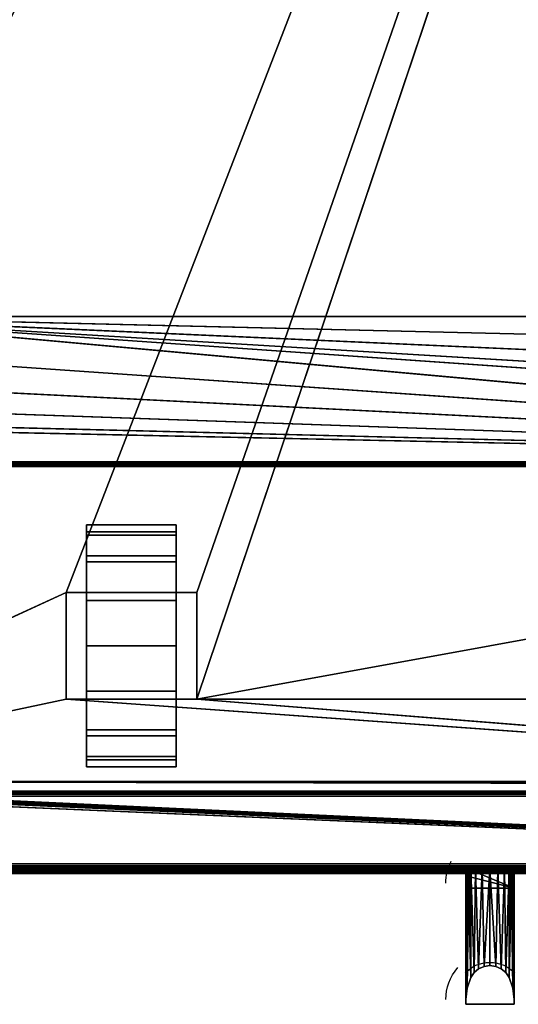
# Model space of a CAD drawing. Header units: millimetres. Extents: x -10 to 414, y -927 to 10.
# Tile 6 of 21: x 103 to 206, y -927 to -724. Entities that reach past the tile are written whole.
import ezdxf

# ---------------------------------------------------------------- set-up
doc = ezdxf.new("R2010")
doc.units = ezdxf.units.MM
doc.header["$MEASUREMENT"] = 0
doc.layers.add('0 Misc', color=7, linetype='Continuous', lineweight=35)
doc.layers.add('10 Raster Images', color=7, linetype='Continuous', lineweight=35)

msp = doc.modelspace()

# ---------------------------------------------------------------- linework, layer by layer
at = {"layer": '0 Misc', "color": 160, "linetype": 'Continuous', "lineweight": 25}
for p, q in [((112.5, -842, 70), (377, -159, 70)), ((139.5, -842, 70), (377, -159, 70)), ((139.5, -864, 70), (377, -159, 70)), ((54, -785, 12), (346, -785, 12)), ((384, -815, 12), (54, -785, 12)), ((361.55, -806.4, 12), (54, -785, 12)), ((355.27, -803.2, 12), (54, -785, 12)), ((350.3, -798.23, 12), (54, -785, 12)), ((347.1, -791.95, 12), (54, -785, 12)), ((384, -815, 12), (52.9, -791.95, 12)), ((384, -815, 12), (49.7, -798.23, 12)), ((384, -815, 12), (44.73, -803.2, 12)), ((384, -815, 12), (38.45, -806.4, 12)), ((384, -815, 12), (31.5, -807.5, 12)), ((16, -815, 12), (384, -815, 12)), ((383, -815, 34.5), (17, -815, 34.5)), ((383, -816, 13), (17, -816, 13)), ((17, -816, 33.5), (383, -816, 33.5)), ((116.75, -832.77, 10.31), (116.75, -829.22, 32.73)), ((116.75, -829.22, 17.27), (116.75, -829.22, 32.73)), ((135.25, -832.77, 39.69), (135.25, -829.22, 17.27)), ((135.25, -829.22, 32.73), (135.25, -829.22, 17.27)), ((116.75, -838.31, 4.77), (116.75, -832.77, 39.69)), ((116.75, -832.77, 10.31), (116.75, -832.77, 39.69)), ((135.25, -838.31, 45.23), (135.25, -832.77, 10.31)), ((135.25, -832.77, 39.69), (135.25, -832.77, 10.31)), ((116.75, -842, 25), (116.75, -838.31, 45.23)), ((116.75, -838.31, 4.77), (116.75, -842, 25)), ((116.75, -838.31, 4.77), (116.75, -838.31, 45.23)), ((135.25, -842, 25), (135.25, -838.31, 4.77)), ((135.25, -842, 47.45), (135.25, -838.31, 4.77)), ((135.25, -838.31, 45.23), (135.25, -838.31, 4.77)), ((23, -883, 70), (112.5, -842, 70)), ((112.5, -842, 70), (112.5, -864, 70)), ((139.5, -842, 70), (112.5, -842, 70)), ((112.5, -842, 25), (112.5, -864, 25)), ((112.5, -842, 70), (112.5, -842, 25)), ((116.75, -842, 25), (112.5, -842, 25)), ((116.75, -842, 25), (112.5, -842, 70)), ((116.75, -842, 47.45), (112.5, -842, 70)), ((135.25, -842, 47.45), (112.5, -842, 70)), ((116.75, -842, 25), (116.75, -842, 47.45)), ((116.75, -864, 25), (116.75, -842, 25)), ((116.75, -842, 47.45), (135.25, -842, 47.45)), ((116.75, -860.73, 1.22), (116.75, -842, 25)), ((116.75, -853), (116.75, -842, 25)), ((116.75, -845.27, 1.22), (116.75, -842, 25)), ((135.25, -842, 47.45), (135.25, -842, 25)), ((135.25, -842, 25), (135.25, -864, 25)), ((139.5, -842, 25), (135.25, -842, 25)), ((135.25, -842, 25), (135.25, -860.73, 1.22)), ((135.25, -842, 25), (135.25, -853)), ((135.25, -842, 25), (135.25, -845.27, 1.22)), ((139.5, -842, 25), (135.25, -842, 47.45)), ((139.5, -842, 70), (135.25, -842, 47.45)), ((139.5, -864, 70), (139.5, -842, 70)), ((139.5, -842, 25), (139.5, -842, 70)), ((139.5, -864, 25), (139.5, -842, 25)), ((139.5, -864, 70), (260.5, -842, 70)), ((116.75, -860.73, 1.22), (116.75, -864, 25)), ((135.25, -867.69, 45.23), (135.25, -860.73, 1.22)), ((135.25, -864, 25), (135.25, -860.73, 1.22)), ((112.5, -864, 70), (23, -883, 70)), ((112.5, -864, 70), (139.5, -864, 70)), ((112.5, -864, 25), (112.5, -864, 70)), ((116.75, -864, 25), (112.5, -864, 25)), ((377, -883, 70), (112.5, -864, 70)), ((112.5, -864, 25), (116.75, -864, 47.45)), ((112.5, -864, 70), (116.75, -864, 47.45)), ((116.75, -864, 47.45), (116.75, -864, 25)), ((135.25, -864, 47.45), (116.75, -864, 47.45)), ((116.75, -867.69, 4.77), (116.75, -864, 47.45)), ((116.75, -867.69, 4.77), (116.75, -864, 25)), ((116.75, -864, 47.45), (139.5, -864, 70)), ((135.25, -864, 25), (135.25, -864, 47.45)), ((139.5, -864, 25), (135.25, -864, 25)), ((135.25, -864, 25), (135.25, -867.69, 45.23)), ((135.25, -864, 25), (139.5, -864, 70)), ((135.25, -864, 47.45), (139.5, -864, 70)), ((139.5, -864, 70), (139.5, -864, 25)), ((377, -883, 70), (139.5, -864, 70)), ((260.5, -864, 70), (139.5, -864, 70)), ((116.75, -873.23, 10.31), (116.75, -867.69, 45.23)), ((116.75, -867.69, 4.77), (116.75, -867.69, 45.23)), ((135.25, -873.23, 39.69), (135.25, -867.69, 4.77)), ((135.25, -867.69, 45.23), (135.25, -867.69, 4.77)), ((116.75, -876.78, 17.27), (116.75, -873.23, 39.69)), ((116.75, -873.23, 10.31), (116.75, -873.23, 39.69)), ((135.25, -876.78, 32.73), (135.25, -873.23, 10.31)), ((135.25, -873.23, 39.69), (135.25, -873.23, 10.31)), ((116.75, -876.78, 17.27), (116.75, -876.78, 32.73)), ((135.25, -876.78, 32.73), (135.25, -876.78, 17.27)), ((399, -899, 1173), (2, -882, 1173)), ((399, -899, 1173), (16, -882, 1173)), ((399, -899, 1173), (16.16, -881.99, 1173)), ((399, -899, 1173), (16.45, -881.89, 1173)), ((399, -899, 1173), (16.71, -881.71, 1173)), ((399, -899, 1173), (16.89, -881.45, 1173)), ((399, -899, 1173), (16.99, -881.16, 1173)), ((399, -899, 1173), (17, -881, 1173)), ((383.29, -881.71, 1173), (17, -881, 1173)), ((383.11, -881.45, 1173), (17, -881, 1173)), ((383.01, -881.16, 1173), (17, -881, 1173)), ((383, -881, 1173), (17, -881, 1173)), ((4, -883, 13.5), (396, -883, 13.5)), ((396, -883, 1169), (4, -883, 1169)), ((359.5, -883, 809), (4, -883, 1169)), ((396, -884, 12.5), (4, -884, 12.5)), ((4, -884, 1170), (396, -884, 1170)), ((360.3, -882.9, 93), (23, -883, 93)), ((23, -883, 70), (377, -883, 70)), ((377, -883, 93), (23, -883, 93)), ((396, -883, 13.5), (23, -883, 70)), ((359.5, -883, 428), (23, -883, 93)), ((40.5, -883, 786), (359.5, -883, 786)), ((40.5, -883, 428), (359.5, -883, 428)), ((359.5, -883, 809), (40.5, -883, 809)), ((359.5, -883, 451), (40.5, -883, 451)), ((359.5, -883, 451), (40.5, -883, 786)), ((4, -898, 12.5), (396, -898, 12.5)), ((396, -898, 1170), (4, -898, 1170)), ((1, -899, 1173), (399, -899, 1173)), ((399, -899, 1195), (1, -899, 1195)), ((1, -900, 1194), (399, -900, 1194)), ((399, -900, 1174), (1, -900, 1174)), ((396, -899, 13.5), (4, -899, 13.5)), ((4, -899, 1169), (396, -899, 1169)), ((4, -899, 13.5), (396, -899, 1169)), ((4, -899, 13.5), (204.55, -899, 730)), ((4, -899, 1169), (195.45, -899, 730)), ((195.45, -899, 730), (4, -899, 13.5)), ((4, -899, 1169), (195.72, -899, 730.78)), ((4, -899, 1169), (196.05, -899, 731.53)), ((4, -899, 1169), (196.44, -899, 732.19)), ((4, -899, 1169), (197.41, -899, 733.16)), ((4, -899, 1169), (198.64, -899, 733.78)), ((4, -899, 1169), (200, -899, 734)), ((4, -899, 1169), (197.41, -899, 1046.84)), ((4, -899, 1169), (196.44, -899, 1047.81)), ((4, -899, 1169), (196.05, -899, 1048.47)), ((4, -899, 1169), (195.51, -899, 1049.81)), ((4, -899, 1169), (195, -899, 1053)), ((4, -899, 1169), (195, -899, 1054)), ((195, -899, 1054), (205, -899, 1054)), ((195, -899, 1054), (195, -927, 1053.27)), ((195, -899, 1053), (195, -899, 1054)), ((195, -899, 1053), (195, -926, 1052.29)), ((195, -926, 1052.29), (195, -899, 1054)), ((195, -899, 1054), (396, -899, 1169)), ((204.55, -899, 730), (195.45, -899, 730)), ((205, -903, 726.1), (195.45, -899, 730)), ((196.05, -899, 1048.47), (196.05, -921.47, 1047.88)), ((196.05, -921.47, 732.12), (196.05, -899, 731.53)), ((197.41, -899, 1046.84), (200, -899, 734)), ((198.64, -899, 1046.22), (200, -899, 734)), ((200, -899, 734), (396, -899, 1169)), ((200, -899, 734), (202.59, -899, 1046.84)), ((200, -899, 734), (201.36, -899, 1046.22)), ((200, -899, 734), (200, -899, 1046)), ((201.36, -899, 733.78), (396, -899, 1169)), ((202.59, -899, 733.16), (396, -899, 1169)), ((202.59, -899, 1046.84), (396, -899, 1169)), ((203.56, -899, 732.19), (396, -899, 1169)), ((203.56, -899, 1047.81), (396, -899, 1169)), ((203.95, -899, 1048.47), (203.95, -921.47, 1047.88)), ((203.95, -921.47, 732.12), (203.95, -899, 731.53)), ((203.95, -899, 731.53), (396, -899, 1169)), ((203.95, -899, 1048.47), (396, -899, 1169)), ((204.28, -899, 730.78), (396, -899, 1169)), ((204.49, -899, 1049.81), (396, -899, 1169)), ((205, -903, 726.1), (204.55, -899, 730)), ((204.55, -899, 730), (396, -899, 1169)), ((205, -899, 1054), (205, -927, 1053.27)), ((205, -899, 1053), (205, -926, 1052.29)), ((205, -899, 1054), (205, -899, 1053)), ((205, -899, 1054), (205, -926, 1052.29)), ((205, -899, 1053), (396, -899, 1169)), ((205, -899, 1054), (396, -899, 1169)), ((195, -903, 726.1), (195.11, -900.48, 728.56)), ((195, -903, 726.1), (195, -902, 727.08)), ((195, -926, 727.71), (195, -902, 727.08)), ((205, -903, 726.1), (195.11, -900.48, 728.56)), ((205, -903, 726.1), (204.89, -900.48, 728.56)), ((205, -926, 727.71), (205, -902, 727.08)), ((205, -902, 727.08), (205, -903, 726.1)), ((195, -927, 726.73), (195, -903, 726.1)), ((205, -903, 726.1), (195, -903, 726.1)), ((195, -903, 726.1), (195, -926, 727.71)), ((205, -927, 726.73), (205, -903, 726.1)), ((205, -926, 727.71), (205, -903, 726.1)), ((196.05, -921.47, 1047.88), (196.05, -921.47, 732.12)), ((203.95, -921.47, 1047.88), (203.95, -921.47, 732.12)), ((195, -926, 1052.29), (195, -926, 727.71)), ((195, -926, 727.71), (195, -927, 726.73)), ((195, -926, 1052.29), (195, -927, 726.73)), ((195, -926, 1052.29), (195, -927, 1053.27)), ((205, -926, 1052.29), (205, -926, 727.71)), ((205, -927, 1053.27), (205, -926, 727.71)), ((205, -926, 727.71), (205, -927, 726.73)), ((205, -926, 1052.29), (205, -927, 1053.27)), ((205, -927, 1053.27), (195, -927, 1053.27)), ((195, -927, 1053.27), (195, -927, 726.73)), ((205, -927, 726.73), (195, -927, 726.73)), ((205, -927, 1053.27), (205, -927, 726.73))]:
    msp.add_line(p, q, dxfattribs=at).dxf.unprotected_set("ltscale", 0)
at = {"layer": '0 Misc', "color": 160, "linetype": 'Continuous', "lineweight": 25, "extrusion": (-1, 0, 0)}
msp.add_arc((853, 25, -116.75), 25, 116.1039, 63.8961, dxfattribs=at).dxf.unprotected_set("ltscale", 0)
at = {"layer": '0 Misc', "color": 160, "linetype": 'Continuous', "lineweight": 25, "extrusion": (1, 0, 0)}
msp.add_arc((-853, 25, 135.25), 25, 116.1039, 63.8961, dxfattribs=at).dxf.unprotected_set("ltscale", 0)
at = {"layer": '0 Misc', "color": 160, "linetype": 'Continuous', "lineweight": 25, "extrusion": (0, 0.572254, -0.820077)}
for centre, end in [((-205.32, -323.63, -1112.43), 22.6981), ((-205.32, -342.96, -1126.68), 33.9484)]:
    msp.add_arc(centre, 14.41, 0, end, dxfattribs=at).dxf.unprotected_set("ltscale", 0)
at = {"layer": '0 Misc', "color": 160, "linetype": 'Continuous', "lineweight": 25, "extrusion": (0, 1, 0)}
for centre, radius, start, end in [((-205.32, 1053, -899), 10.32, 333.9477, 0), ((-205.32, 727, -899), 10.32, 16.8956, 26.0523), ((-200, 1050.4, -899), 4.4, 206.0523, 333.9477), ((-200, 729.6, -899), 4.4, 26.0523, 153.9477), ((-194.68, 1053, -899), 10.32, 180, 206.0523), ((-194.68, 727, -899), 10.32, 153.9477, 163.1044)]:
    msp.add_arc(centre, radius, start, end, dxfattribs=at).dxf.unprotected_set("ltscale", 0)
at = {"layer": '0 Misc', "color": 160, "linetype": 'Continuous', "lineweight": 25, "extrusion": (0, -0.572496, -0.819907)}
msp.add_arc((200, 1358.08, -332.06), 6.14, 213.9497, 326.0503, dxfattribs=at).dxf.unprotected_set("ltscale", 0)
at = {"layer": '0 Misc', "color": 160, "linetype": 'Continuous', "lineweight": 25, "extrusion": (0, 0.572496, -0.819907)}
msp.add_arc((-200, -339.04, -1127.37), 6.14, 33.9497, 146.0503, dxfattribs=at).dxf.unprotected_set("ltscale", 0)
at = {"layer": '0 Misc', "color": 160, "linetype": 'Continuous', "lineweight": 25, "extrusion": (0, -0.572254, -0.820077)}
msp.add_arc((205.32, 1361.57, -333.05), 14.41, 180, 213.9484, dxfattribs=at).dxf.unprotected_set("ltscale", 0)
at = {"layer": '0 Misc', "color": 7, "lineweight": 25}
for points, invisible_edges in [([(399, -899, 1195), (1, -1, 1195), (1, -899, 1195)], 1), ([(399, -899, 1195), (399, -1, 1195), (1, -1, 1195)], 12), ([(383, -815, 34.5), (17, -17, 34.5), (17, -815, 34.5)], 1), ([(383, -815, 34.5), (383, -17, 34.5), (17, -17, 34.5)], 12), ([(359.5, -522, 786), (40.5, -883, 786), (40.5, -522, 786)], 1), ([(359.5, -522, 786), (359.5, -883, 786), (40.5, -883, 786)], 12), ([(359.5, -522, 428), (40.5, -883, 428), (40.5, -522, 428)], 1), ([(359.5, -522, 428), (359.5, -883, 428), (40.5, -883, 428)], 12), ([(40.5, -522, 809), (359.5, -883, 809), (359.5, -522, 809)], 1), ([(40.5, -522, 809), (40.5, -883, 809), (359.5, -883, 809)], 12), ([(40.5, -522, 451), (359.5, -883, 451), (359.5, -522, 451)], 1), ([(40.5, -522, 451), (40.5, -883, 451), (359.5, -883, 451)], 12), ([(16, -815, 12), (383.62, -815.38, 12.08), (16.38, -815.38, 12.08)], 1), ([(16, -815, 12), (384, -815, 12), (383.62, -815.38, 12.08)], 1), ([(383, -815, 34.5), (17, -815.38, 34.42), (383, -815.38, 34.42)], 1), ([(383, -815, 34.5), (17, -815, 34.5), (17, -815.38, 34.42)], 12), ([(383.29, -815.71, 12.29), (16.38, -815.38, 12.08), (383.62, -815.38, 12.08)], 2), ([(383.29, -815.71, 12.29), (16.71, -815.71, 12.29), (16.38, -815.38, 12.08)], 12), ([(383.17, -815.83, 12.44), (16.71, -815.71, 12.29), (383.29, -815.71, 12.29)], 2), ([(383.17, -815.83, 12.44), (16.83, -815.83, 12.44), (16.71, -815.71, 12.29)], 12), ([(383.08, -815.92, 12.62), (16.83, -815.83, 12.44), (383.17, -815.83, 12.44)], 2), ([(383.08, -815.92, 12.62), (16.92, -815.92, 12.62), (16.83, -815.83, 12.44)], 12), ([(383.02, -815.98, 12.8), (16.92, -815.92, 12.62), (383.08, -815.92, 12.62)], 2), ([(383.02, -815.98, 12.8), (16.98, -815.98, 12.8), (16.92, -815.92, 12.62)], 12), ([(383, -816, 13), (16.98, -815.98, 12.8), (383.02, -815.98, 12.8)], 2), ([(383, -816, 13), (17, -816, 13), (16.98, -815.98, 12.8)], 12), ([(17, -815.71, 34.21), (383, -815.38, 34.42), (17, -815.38, 34.42)], 1), ([(17, -815.71, 34.21), (383, -815.71, 34.21), (383, -815.38, 34.42)], 12), ([(17, -815.92, 33.88), (383, -815.71, 34.21), (17, -815.71, 34.21)], 1), ([(17, -815.92, 33.88), (383, -815.92, 33.88), (383, -815.71, 34.21)], 12), ([(17, -816, 33.5), (383, -815.92, 33.88), (17, -815.92, 33.88)], 1), ([(17, -816, 33.5), (383, -816, 33.5), (383, -815.92, 33.88)], 12), ([(17, -816, 33.5), (383, -816, 13), (383, -816, 33.5)], 1), ([(17, -816, 33.5), (17, -816, 13), (383, -816, 13)], 12), ([(135.25, -829.5, 33.52), (116.75, -828.02, 24.1), (116.75, -829.5, 33.52)], 1), ([(135.25, -829.5, 33.52), (135.25, -828.02, 24.1), (116.75, -828.02, 24.1)], 12), ([(135.25, -828.02, 24.1), (116.75, -830.17, 14.81), (116.75, -828.02, 24.1)], 1), ([(135.25, -828.02, 24.1), (135.25, -830.17, 14.81), (116.75, -830.17, 14.81)], 12), ([(135.25, -834.4, 41.7), (116.75, -829.5, 33.52), (116.75, -834.4, 41.7)], 1), ([(135.25, -834.4, 41.7), (135.25, -829.5, 33.52), (116.75, -829.5, 33.52)], 12), ([(135.25, -830.17, 14.81), (116.75, -835.64, 7.01), (116.75, -830.17, 14.81)], 1), ([(135.25, -830.17, 14.81), (135.25, -835.64, 7.01), (116.75, -835.64, 7.01)], 12), ([(135.25, -842, 47.45), (116.75, -834.4, 41.7), (116.75, -842, 47.45)], 1), ([(135.25, -842, 47.45), (135.25, -834.4, 41.7), (116.75, -834.4, 41.7)], 12), ([(135.25, -835.64, 7.01), (116.75, -843.64, 1.82), (116.75, -835.64, 7.01)], 1), ([(135.25, -835.64, 7.01), (135.25, -843.64, 1.82), (116.75, -843.64, 1.82)], 12), ([(112.5, -842, 70), (112.5, -864, 25), (112.5, -864, 70)], 1), ([(112.5, -842, 70), (112.5, -842, 25), (112.5, -864, 25)], 12), ([(116.75, -864, 25), (112.5, -842, 25), (116.75, -842, 25)], 1), ([(116.75, -864, 25), (112.5, -864, 25), (112.5, -842, 25)], 12), ([(135.25, -842, 25), (139.5, -864, 25), (135.25, -864, 25)], 1), ([(135.25, -842, 25), (139.5, -842, 25), (139.5, -864, 25)], 12), ([(139.5, -864, 70), (139.5, -842, 25), (139.5, -842, 70)], 1), ([(139.5, -864, 70), (139.5, -864, 25), (139.5, -842, 25)], 12), ([(116.75, -843.64, 1.82), (135.25, -853), (116.75, -853)], 1), ([(116.75, -843.64, 1.82), (135.25, -843.64, 1.82), (135.25, -853)], 12), ([(116.75, -853), (135.25, -862.36, 1.82), (116.75, -862.36, 1.82)], 1), ([(116.75, -853), (135.25, -853), (135.25, -862.36, 1.82)], 12), ([(135.25, -862.36, 1.82), (116.75, -870.36, 7.01), (116.75, -862.36, 1.82)], 1), ([(135.25, -862.36, 1.82), (135.25, -870.36, 7.01), (116.75, -870.36, 7.01)], 12), ([(135.25, -871.6, 41.7), (116.75, -864, 47.45), (116.75, -871.6, 41.7)], 1), ([(135.25, -871.6, 41.7), (135.25, -864, 47.45), (116.75, -864, 47.45)], 12), ([(135.25, -870.36, 7.01), (116.75, -875.83, 14.81), (116.75, -870.36, 7.01)], 1), ([(135.25, -870.36, 7.01), (135.25, -875.83, 14.81), (116.75, -875.83, 14.81)], 12), ([(135.25, -876.5, 33.52), (116.75, -871.6, 41.7), (116.75, -876.5, 33.52)], 1), ([(135.25, -876.5, 33.52), (135.25, -871.6, 41.7), (116.75, -871.6, 41.7)], 12), ([(135.25, -875.83, 14.81), (116.75, -877.98, 24.1), (116.75, -875.83, 14.81)], 1), ([(135.25, -875.83, 14.81), (135.25, -877.98, 24.1), (116.75, -877.98, 24.1)], 12), ([(116.75, -877.98, 24.1), (135.25, -876.5, 33.52), (116.75, -876.5, 33.52)], 1), ([(116.75, -877.98, 24.1), (135.25, -877.98, 24.1), (135.25, -876.5, 33.52)], 12), ([(396, -883, 1169), (4, -883.08, 1169.38), (396, -883.08, 1169.38)], 1), ([(396, -883, 1169), (4, -883, 1169), (4, -883.08, 1169.38)], 12), ([(4, -883, 13.5), (396, -883.08, 13.12), (4, -883.08, 13.12)], 1), ([(4, -883, 13.5), (396, -883, 13.5), (396, -883.08, 13.12)], 12), ([(4, -883.29, 1169.71), (396, -883.08, 1169.38), (4, -883.08, 1169.38)], 1), ([(4, -883.29, 1169.71), (396, -883.29, 1169.71), (396, -883.08, 1169.38)], 12), ([(396, -883.29, 12.79), (4, -883.08, 13.12), (396, -883.08, 13.12)], 1), ([(396, -883.29, 12.79), (4, -883.29, 12.79), (4, -883.08, 13.12)], 12), ([(4, -883.62, 1169.92), (396, -883.29, 1169.71), (4, -883.29, 1169.71)], 1), ([(4, -883.62, 1169.92), (396, -883.62, 1169.92), (396, -883.29, 1169.71)], 12), ([(396, -883.62, 12.58), (4, -883.29, 12.79), (396, -883.29, 12.79)], 1), ([(396, -883.62, 12.58), (4, -883.62, 12.58), (4, -883.29, 12.79)], 12), ([(4, -884, 1170), (396, -883.62, 1169.92), (4, -883.62, 1169.92)], 1), ([(4, -884, 1170), (396, -884, 1170), (396, -883.62, 1169.92)], 12), ([(396, -884, 12.5), (4, -883.62, 12.58), (396, -883.62, 12.58)], 1), ([(396, -884, 12.5), (4, -884, 12.5), (4, -883.62, 12.58)], 12), ([(1, -899, 1173), (399, -899.38, 1173.08), (1, -899.38, 1173.08)], 1), ([(1, -899, 1173), (399, -899, 1173), (399, -899.38, 1173.08)], 12), ([(399, -899, 1195), (1, -899.38, 1194.92), (399, -899.38, 1194.92)], 1), ([(399, -899, 1195), (1, -899, 1195), (1, -899.38, 1194.92)], 12), ([(399, -899.71, 1173.29), (1, -899.38, 1173.08), (399, -899.38, 1173.08)], 1), ([(399, -899.71, 1173.29), (1, -899.71, 1173.29), (1, -899.38, 1173.08)], 12), ([(399, -899.38, 1194.92), (1, -899.71, 1194.71), (399, -899.71, 1194.71)], 1), ([(399, -899.38, 1194.92), (1, -899.38, 1194.92), (1, -899.71, 1194.71)], 12), ([(399, -899.92, 1173.62), (1, -899.71, 1173.29), (399, -899.71, 1173.29)], 1), ([(399, -899.92, 1173.62), (1, -899.92, 1173.62), (1, -899.71, 1173.29)], 12), ([(399, -899.71, 1194.71), (1, -899.92, 1194.38), (399, -899.92, 1194.38)], 1), ([(399, -899.71, 1194.71), (1, -899.71, 1194.71), (1, -899.92, 1194.38)], 12), ([(399, -900, 1174), (1, -899.92, 1173.62), (399, -899.92, 1173.62)], 1), ([(399, -900, 1174), (1, -900, 1174), (1, -899.92, 1173.62)], 12), ([(1, -900, 1194), (399, -899.92, 1194.38), (1, -899.92, 1194.38)], 1), ([(1, -900, 1194), (399, -900, 1194), (399, -899.92, 1194.38)], 12), ([(1, -900, 1194), (399, -900, 1174), (399, -900, 1194)], 1), ([(1, -900, 1194), (1, -900, 1174), (399, -900, 1174)], 12)]:
    msp.add_3dface(points, dxfattribs=dict(at, invisible_edges=invisible_edges))
for points in [[(383, -17, 1173), (17, -881, 1173), (17, -17, 1173)], [(383, -881, 1173), (17, -881, 1173), (383, -17, 1173)], [(54, -59, 12), (347.1, -52.05, 12), (54, -785, 12)], [(54, -785, 12), (347.1, -52.05, 12), (346, -59, 12)], [(54, -785, 12), (346, -59, 12), (346, -785, 12)], [(377, -159, 70), (23, -883, 70), (23, -159, 70)], [(23, -883, 70), (377, -159, 70), (112.5, -842, 70)], [(112.5, -842, 70), (377, -159, 70), (139.5, -842, 70)], [(139.5, -842, 70), (377, -159, 70), (139.5, -864, 70)], [(139.5, -864, 70), (377, -159, 70), (260.5, -842, 70)], [(25.7, -522, 93), (23, -883, 93), (360.3, -882.9, 93)], [(25.7, -522, 93), (360.3, -882.9, 93), (360.3, -522, 93)], [(384, -815, 12), (52.9, -791.95, 12), (54, -785, 12)], [(384, -815, 12), (54, -785, 12), (361.55, -806.4, 12)], [(361.55, -806.4, 12), (54, -785, 12), (355.27, -803.2, 12)], [(355.27, -803.2, 12), (54, -785, 12), (350.3, -798.23, 12)], [(350.3, -798.23, 12), (54, -785, 12), (347.1, -791.95, 12)], [(347.1, -791.95, 12), (54, -785, 12), (346, -785, 12)], [(384, -815, 12), (49.7, -798.23, 12), (52.9, -791.95, 12)], [(384, -815, 12), (44.73, -803.2, 12), (49.7, -798.23, 12)], [(384, -815, 12), (38.45, -806.4, 12), (44.73, -803.2, 12)], [(384, -815, 12), (31.5, -807.5, 12), (38.45, -806.4, 12)], [(16, -815, 12), (31.5, -807.5, 12), (384, -815, 12)], [(116.75, -829.22, 17.27), (116.75, -829.22, 32.73), (116.75, -828, 25)], [(116.75, -832.77, 10.31), (116.75, -832.77, 39.69), (116.75, -829.22, 32.73)], [(116.75, -832.77, 10.31), (116.75, -829.22, 32.73), (116.75, -829.22, 17.27)], [(135.25, -829.22, 32.73), (135.25, -829.22, 17.27), (135.25, -828, 25)], [(135.25, -832.77, 39.69), (135.25, -832.77, 10.31), (135.25, -829.22, 17.27)], [(135.25, -832.77, 39.69), (135.25, -829.22, 17.27), (135.25, -829.22, 32.73)], [(116.75, -838.31, 4.77), (116.75, -838.31, 45.23), (116.75, -832.77, 39.69)], [(116.75, -838.31, 4.77), (116.75, -832.77, 39.69), (116.75, -832.77, 10.31)], [(135.25, -838.31, 45.23), (135.25, -838.31, 4.77), (135.25, -832.77, 10.31)], [(135.25, -838.31, 45.23), (135.25, -832.77, 10.31), (135.25, -832.77, 39.69)], [(116.75, -838.31, 45.23), (116.75, -842, 25), (116.75, -842, 47.45)], [(116.75, -845.27, 1.22), (116.75, -842, 25), (116.75, -838.31, 4.77)], [(116.75, -838.31, 4.77), (116.75, -842, 25), (116.75, -838.31, 45.23)], [(135.25, -842, 25), (135.25, -845.27, 1.22), (135.25, -838.31, 4.77)], [(135.25, -842, 25), (135.25, -838.31, 4.77), (135.25, -842, 47.45)], [(135.25, -842, 47.45), (135.25, -838.31, 4.77), (135.25, -838.31, 45.23)], [(112.5, -864, 70), (23, -883, 70), (112.5, -842, 70)], [(112.5, -842, 70), (116.75, -842, 25), (112.5, -842, 25)], [(116.75, -842, 25), (112.5, -842, 70), (116.75, -842, 47.45)], [(116.75, -842, 47.45), (112.5, -842, 70), (135.25, -842, 47.45)], [(139.5, -842, 70), (135.25, -842, 47.45), (112.5, -842, 70)], [(116.75, -860.73, 1.22), (116.75, -864, 25), (116.75, -842, 25)], [(116.75, -860.73, 1.22), (116.75, -842, 25), (116.75, -853)], [(116.75, -853), (116.75, -842, 25), (116.75, -845.27, 1.22)], [(135.25, -864, 25), (135.25, -860.73, 1.22), (135.25, -842, 25)], [(135.25, -842, 25), (135.25, -860.73, 1.22), (135.25, -853)], [(135.25, -842, 25), (135.25, -853), (135.25, -845.27, 1.22)], [(135.25, -842, 47.45), (139.5, -842, 25), (135.25, -842, 25)], [(139.5, -842, 25), (135.25, -842, 47.45), (139.5, -842, 70)], [(260.5, -864, 70), (139.5, -864, 70), (260.5, -842, 70)], [(116.75, -867.69, 4.77), (116.75, -864, 25), (116.75, -860.73, 1.22)], [(135.25, -867.69, 45.23), (135.25, -867.69, 4.77), (135.25, -860.73, 1.22)], [(135.25, -867.69, 45.23), (135.25, -860.73, 1.22), (135.25, -864, 25)], [(23, -883, 70), (112.5, -864, 70), (377, -883, 70)], [(377, -883, 70), (112.5, -864, 70), (139.5, -864, 70)], [(116.75, -864, 47.45), (112.5, -864, 25), (116.75, -864, 25)], [(112.5, -864, 25), (116.75, -864, 47.45), (112.5, -864, 70)], [(112.5, -864, 70), (116.75, -864, 47.45), (139.5, -864, 70)], [(116.75, -867.69, 4.77), (116.75, -867.69, 45.23), (116.75, -864, 47.45)], [(116.75, -867.69, 4.77), (116.75, -864, 47.45), (116.75, -864, 25)], [(135.25, -864, 47.45), (139.5, -864, 70), (116.75, -864, 47.45)], [(135.25, -864, 47.45), (135.25, -867.69, 45.23), (135.25, -864, 25)], [(139.5, -864, 70), (135.25, -864, 25), (139.5, -864, 25)], [(135.25, -864, 25), (139.5, -864, 70), (135.25, -864, 47.45)], [(377, -883, 70), (139.5, -864, 70), (260.5, -864, 70)], [(116.75, -873.23, 10.31), (116.75, -873.23, 39.69), (116.75, -867.69, 45.23)], [(116.75, -873.23, 10.31), (116.75, -867.69, 45.23), (116.75, -867.69, 4.77)], [(135.25, -873.23, 39.69), (135.25, -873.23, 10.31), (135.25, -867.69, 4.77)], [(135.25, -873.23, 39.69), (135.25, -867.69, 4.77), (135.25, -867.69, 45.23)], [(116.75, -876.78, 17.27), (116.75, -876.78, 32.73), (116.75, -873.23, 39.69)], [(116.75, -876.78, 17.27), (116.75, -873.23, 39.69), (116.75, -873.23, 10.31)], [(135.25, -876.78, 32.73), (135.25, -876.78, 17.27), (135.25, -873.23, 10.31)], [(135.25, -876.78, 32.73), (135.25, -873.23, 10.31), (135.25, -873.23, 39.69)], [(116.75, -876.78, 32.73), (116.75, -876.78, 17.27), (116.75, -878, 25)], [(135.25, -876.78, 17.27), (135.25, -876.78, 32.73), (135.25, -878, 25)], [(1, -899, 1173), (2, -882, 1173), (399, -899, 1173)], [(399, -899, 1173), (2, -882, 1173), (16, -882, 1173)], [(399, -899, 1173), (16, -882, 1173), (16.16, -881.99, 1173)], [(399, -899, 1173), (16.16, -881.99, 1173), (16.45, -881.89, 1173)], [(399, -899, 1173), (16.45, -881.89, 1173), (16.71, -881.71, 1173)], [(399, -899, 1173), (16.71, -881.71, 1173), (16.89, -881.45, 1173)], [(399, -899, 1173), (16.89, -881.45, 1173), (16.99, -881.16, 1173)], [(399, -899, 1173), (16.99, -881.16, 1173), (17, -881, 1173)], [(399, -899, 1173), (17, -881, 1173), (383.29, -881.71, 1173)], [(383.29, -881.71, 1173), (17, -881, 1173), (383.11, -881.45, 1173)], [(383.11, -881.45, 1173), (17, -881, 1173), (383.01, -881.16, 1173)], [(383.01, -881.16, 1173), (17, -881, 1173), (383, -881, 1173)], [(4, -883, 13.5), (23, -883, 70), (396, -883, 13.5)], [(40.5, -883, 809), (4, -883, 1169), (359.5, -883, 809)], [(396, -883, 1169), (359.5, -883, 809), (4, -883, 1169)], [(360.3, -882.9, 93), (23, -883, 93), (377, -883, 93)], [(377, -883, 70), (396, -883, 13.5), (23, -883, 70)], [(359.5, -883, 428), (377, -883, 93), (23, -883, 93)], [(359.5, -883, 428), (23, -883, 93), (40.5, -883, 428)], [(40.5, -883, 451), (40.5, -883, 786), (359.5, -883, 451)], [(359.5, -883, 786), (359.5, -883, 451), (40.5, -883, 786)], [(205, -903, 726.1), (195.11, -900.48, 728.56), (195.45, -899, 730)], [(205, -903, 726.1), (195.45, -899, 730), (204.55, -899, 730)], [(205, -903, 726.1), (204.55, -899, 730), (204.89, -900.48, 728.56)], [(195.11, -900.48, 728.56), (195, -903, 726.1), (195, -902, 727.08)], [(195, -903, 726.1), (195.11, -900.48, 728.56), (205, -903, 726.1)], [(205, -903, 726.1), (204.89, -900.48, 728.56), (205, -902, 727.08)]]:
    msp.add_3dface(points, dxfattribs=at)
at = {"layer": '0 Misc', "color": 5, "lineweight": 25}
for points, invisible_edges in [([(4, -898, 12.5), (396, -884, 12.5), (396, -898, 12.5)], 1), ([(4, -898, 12.5), (4, -884, 12.5), (396, -884, 12.5)], 12), ([(396, -898, 1170), (4, -884, 1170), (4, -898, 1170)], 1), ([(396, -898, 1170), (396, -884, 1170), (4, -884, 1170)], 12), ([(396, -898, 1170), (4, -898.38, 1169.92), (396, -898.38, 1169.92)], 1), ([(396, -898, 1170), (4, -898, 1170), (4, -898.38, 1169.92)], 12), ([(4, -898, 12.5), (396, -898.38, 12.58), (4, -898.38, 12.58)], 1), ([(4, -898, 12.5), (396, -898, 12.5), (396, -898.38, 12.58)], 12), ([(4, -898.71, 1169.71), (396, -898.38, 1169.92), (4, -898.38, 1169.92)], 1), ([(4, -898.71, 1169.71), (396, -898.71, 1169.71), (396, -898.38, 1169.92)], 12), ([(396, -898.71, 12.79), (4, -898.38, 12.58), (396, -898.38, 12.58)], 1), ([(396, -898.71, 12.79), (4, -898.71, 12.79), (4, -898.38, 12.58)], 12), ([(4, -898.92, 1169.38), (396, -898.71, 1169.71), (4, -898.71, 1169.71)], 1), ([(4, -898.92, 1169.38), (396, -898.92, 1169.38), (396, -898.71, 1169.71)], 12), ([(396, -898.92, 13.12), (4, -898.71, 12.79), (396, -898.71, 12.79)], 1), ([(396, -898.92, 13.12), (4, -898.92, 13.12), (4, -898.71, 12.79)], 12), ([(4, -899, 1169), (396, -898.92, 1169.38), (4, -898.92, 1169.38)], 1), ([(4, -899, 1169), (396, -899, 1169), (396, -898.92, 1169.38)], 12), ([(396, -899, 13.5), (4, -898.92, 13.12), (396, -898.92, 13.12)], 1), ([(396, -899, 13.5), (4, -899, 13.5), (4, -898.92, 13.12)], 12)]:
    msp.add_3dface(points, dxfattribs=dict(at, invisible_edges=invisible_edges))
for points in [[(396, -899, 1169), (4, -899, 13.5), (396, -899, 13.5)], [(4, -899, 13.5), (396, -899, 1169), (204.55, -899, 730)], [(4, -899, 13.5), (195.45, -899, 730), (4, -899, 1169)], [(195.45, -899, 730), (4, -899, 13.5), (204.55, -899, 730)], [(4, -899, 1169), (195.45, -899, 730), (195.72, -899, 730.78)], [(4, -899, 1169), (195.72, -899, 730.78), (196.05, -899, 731.53)], [(4, -899, 1169), (196.05, -899, 731.53), (196.44, -899, 732.19)], [(4, -899, 1169), (196.44, -899, 732.19), (197.41, -899, 733.16)], [(4, -899, 1169), (197.41, -899, 733.16), (198.64, -899, 733.78)], [(4, -899, 1169), (198.64, -899, 733.78), (200, -899, 734)], [(4, -899, 1169), (200, -899, 734), (197.41, -899, 1046.84)], [(4, -899, 1169), (197.41, -899, 1046.84), (196.44, -899, 1047.81)], [(4, -899, 1169), (196.44, -899, 1047.81), (196.05, -899, 1048.47)], [(4, -899, 1169), (196.05, -899, 1048.47), (195.51, -899, 1049.81)], [(4, -899, 1169), (195.51, -899, 1049.81), (195, -899, 1053)], [(4, -899, 1169), (195, -899, 1053), (195, -899, 1054)], [(4, -899, 1169), (195, -899, 1054), (396, -899, 1169)], [(205, -899, 1054), (396, -899, 1169), (195, -899, 1054)], [(197.41, -899, 1046.84), (200, -899, 734), (198.64, -899, 1046.22)], [(198.64, -899, 1046.22), (200, -899, 734), (200, -899, 1046)], [(201.36, -899, 733.78), (396, -899, 1169), (200, -899, 734)], [(200, -899, 734), (396, -899, 1169), (202.59, -899, 1046.84)], [(200, -899, 734), (202.59, -899, 1046.84), (201.36, -899, 1046.22)], [(200, -899, 734), (201.36, -899, 1046.22), (200, -899, 1046)], [(202.59, -899, 733.16), (396, -899, 1169), (201.36, -899, 733.78)], [(203.56, -899, 732.19), (396, -899, 1169), (202.59, -899, 733.16)], [(202.59, -899, 1046.84), (396, -899, 1169), (203.56, -899, 1047.81)], [(203.95, -899, 731.53), (396, -899, 1169), (203.56, -899, 732.19)], [(203.56, -899, 1047.81), (396, -899, 1169), (203.95, -899, 1048.47)], [(204.28, -899, 730.78), (396, -899, 1169), (203.95, -899, 731.53)], [(203.95, -899, 1048.47), (396, -899, 1169), (204.49, -899, 1049.81)], [(204.55, -899, 730), (396, -899, 1169), (204.28, -899, 730.78)], [(204.49, -899, 1049.81), (396, -899, 1169), (205, -899, 1053)], [(205, -899, 1053), (396, -899, 1169), (205, -899, 1054)]]:
    msp.add_3dface(points, dxfattribs=at)
at = {"layer": '0 Misc', "color": 98, "lineweight": 25}
for points, invisible_edges in [([(195, -899, 1054), (205, -927, 1053.27), (205, -899, 1054)], 1), ([(195, -899, 1054), (195, -927, 1053.27), (205, -927, 1053.27)], 12), ([(195, -927, 726.73), (205, -903, 726.1), (205, -927, 726.73)], 1), ([(195, -927, 726.73), (195, -903, 726.1), (205, -903, 726.1)], 12), ([(195, -927, 1053.27), (205, -927, 726.73), (205, -927, 1053.27)], 1), ([(195, -927, 1053.27), (195, -927, 726.73), (205, -927, 726.73)], 12)]:
    msp.add_3dface(points, dxfattribs=dict(at, invisible_edges=invisible_edges))
for points in [[(195, -926, 1052.29), (195, -899, 1053), (195.12, -899, 1051.44)], [(195.27, -923.67, 1050.03), (195, -926, 1052.29), (195.12, -899, 1051.44)], [(195, -926, 1052.29), (195, -927, 1053.27), (195, -899, 1054)], [(195, -926, 1052.29), (195, -899, 1054), (195, -899, 1053)], [(195.45, -899, 730), (195.11, -900.48, 728.56), (195.27, -923.67, 729.97)], [(195.47, -899, 1049.92), (195.27, -923.67, 1050.03), (195.12, -899, 1051.44)], [(195.47, -899, 1049.92), (196.05, -921.47, 1047.88), (195.27, -923.67, 1050.03)], [(195.45, -899, 730), (195.27, -923.67, 729.97), (195.62, -899, 730.52)], [(195.62, -899, 730.52), (195.27, -923.67, 729.97), (196.05, -921.47, 732.12)], [(196.05, -899, 1048.47), (196.05, -921.47, 1047.88), (195.47, -899, 1049.92)], [(195.62, -899, 730.52), (196.05, -921.47, 732.12), (195.82, -899, 731.03)], [(196.05, -921.47, 732.12), (196.05, -899, 731.53), (195.82, -899, 731.03)], [(196.73, -920.45, 1046.89), (196.05, -921.47, 1047.88), (196.05, -899, 1048.47)], [(197.02, -899, 1047.16), (196.73, -920.45, 1046.89), (196.05, -899, 1048.47)], [(196.05, -899, 731.53), (196.73, -920.45, 733.11), (197.02, -899, 732.84)], [(196.05, -899, 731.53), (196.05, -921.47, 732.12), (196.73, -920.45, 733.11)], [(197.02, -899, 1047.16), (197.67, -919.67, 1046.13), (196.73, -920.45, 1046.89)], [(197.02, -899, 732.84), (196.73, -920.45, 733.11), (197.67, -919.67, 733.87)], [(198.4, -899, 1046.3), (197.67, -919.67, 1046.13), (197.02, -899, 1047.16)], [(197.02, -899, 732.84), (197.67, -919.67, 733.87), (198.4, -899, 733.7)], [(198.4, -899, 1046.3), (198.79, -919.17, 1045.64), (197.67, -919.67, 1046.13)], [(197.67, -919.67, 733.87), (198.79, -919.17, 734.36), (198.4, -899, 733.7)], [(200, -899, 1046), (198.79, -919.17, 1045.64), (198.4, -899, 1046.3)], [(198.79, -919.17, 734.36), (200, -899, 734), (198.4, -899, 733.7)], [(200, -899, 1046), (200, -919, 1045.48), (198.79, -919.17, 1045.64)], [(198.79, -919.17, 734.36), (200, -919, 734.52), (200, -899, 734)], [(201.21, -919.17, 1045.64), (200, -919, 1045.48), (200, -899, 1046)], [(201.21, -919.17, 1045.64), (200, -899, 1046), (201.6, -899, 1046.3)], [(200, -899, 734), (201.21, -919.17, 734.36), (201.6, -899, 733.7)], [(200, -899, 734), (200, -919, 734.52), (201.21, -919.17, 734.36)], [(202.33, -919.67, 1046.13), (201.21, -919.17, 1045.64), (201.6, -899, 1046.3)], [(201.6, -899, 733.7), (201.21, -919.17, 734.36), (202.33, -919.67, 733.87)], [(202.98, -899, 1047.16), (202.33, -919.67, 1046.13), (201.6, -899, 1046.3)], [(201.6, -899, 733.7), (202.33, -919.67, 733.87), (202.98, -899, 732.84)], [(202.98, -899, 1047.16), (203.27, -920.45, 1046.89), (202.33, -919.67, 1046.13)], [(202.98, -899, 732.84), (202.33, -919.67, 733.87), (203.27, -920.45, 733.11)], [(203.95, -899, 1048.47), (203.27, -920.45, 1046.89), (202.98, -899, 1047.16)], [(202.98, -899, 732.84), (203.27, -920.45, 733.11), (203.95, -899, 731.53)], [(203.95, -899, 1048.47), (203.95, -921.47, 1047.88), (203.27, -920.45, 1046.89)], [(203.27, -920.45, 733.11), (203.95, -921.47, 732.12), (203.95, -899, 731.53)], [(203.95, -921.47, 1047.88), (203.95, -899, 1048.47), (204.53, -899, 1049.92)], [(204.73, -923.67, 1050.03), (203.95, -921.47, 1047.88), (204.53, -899, 1049.92)], [(204.38, -899, 730.52), (204.18, -899, 731.03), (203.95, -921.47, 732.12)], [(203.95, -921.47, 732.12), (204.18, -899, 731.03), (203.95, -899, 731.53)], [(204.38, -899, 730.52), (203.95, -921.47, 732.12), (204.73, -923.67, 729.97)], [(204.55, -899, 730), (204.38, -899, 730.52), (204.73, -923.67, 729.97)], [(204.88, -899, 1051.44), (204.73, -923.67, 1050.03), (204.53, -899, 1049.92)], [(204.73, -923.67, 729.97), (204.89, -900.48, 728.56), (204.55, -899, 730)], [(204.88, -899, 1051.44), (205, -926, 1052.29), (204.73, -923.67, 1050.03)], [(205, -899, 1053), (205, -926, 1052.29), (204.88, -899, 1051.44)], [(205, -927, 1053.27), (205, -926, 1052.29), (205, -899, 1054)], [(205, -899, 1054), (205, -926, 1052.29), (205, -899, 1053)], [(195.27, -923.67, 729.97), (195.11, -900.48, 728.56), (195, -926, 727.71)], [(195, -926, 727.71), (195.11, -900.48, 728.56), (195, -902, 727.08)], [(195, -903, 726.1), (195, -926, 727.71), (195, -902, 727.08)], [(204.73, -923.67, 729.97), (205, -926, 727.71), (204.89, -900.48, 728.56)], [(204.89, -900.48, 728.56), (205, -926, 727.71), (205, -902, 727.08)], [(205, -926, 727.71), (205, -903, 726.1), (205, -902, 727.08)], [(195, -927, 726.73), (195, -926, 727.71), (195, -903, 726.1)], [(205, -926, 727.71), (205, -927, 726.73), (205, -903, 726.1)], [(196.73, -920.45, 733.11), (196.05, -921.47, 732.12), (196.05, -921.47, 1047.88)], [(196.73, -920.45, 1046.89), (196.73, -920.45, 733.11), (196.05, -921.47, 1047.88)], [(196.73, -920.45, 1046.89), (197.67, -919.67, 1046.13), (196.73, -920.45, 733.11)], [(196.73, -920.45, 733.11), (197.67, -919.67, 1046.13), (197.67, -919.67, 733.87)], [(197.67, -919.67, 733.87), (197.67, -919.67, 1046.13), (198.79, -919.17, 1045.64)], [(198.79, -919.17, 734.36), (197.67, -919.67, 733.87), (198.79, -919.17, 1045.64)], [(200, -919, 734.52), (198.79, -919.17, 734.36), (198.79, -919.17, 1045.64)], [(200, -919, 1045.48), (200, -919, 734.52), (198.79, -919.17, 1045.64)], [(201.21, -919.17, 1045.64), (201.21, -919.17, 734.36), (200, -919, 1045.48)], [(200, -919, 1045.48), (201.21, -919.17, 734.36), (200, -919, 734.52)], [(201.21, -919.17, 1045.64), (202.33, -919.67, 1046.13), (201.21, -919.17, 734.36)], [(201.21, -919.17, 734.36), (202.33, -919.67, 1046.13), (202.33, -919.67, 733.87)], [(202.33, -919.67, 733.87), (202.33, -919.67, 1046.13), (203.27, -920.45, 1046.89)], [(203.27, -920.45, 733.11), (202.33, -919.67, 733.87), (203.27, -920.45, 1046.89)], [(203.95, -921.47, 732.12), (203.27, -920.45, 733.11), (203.27, -920.45, 1046.89)], [(203.95, -921.47, 1047.88), (203.95, -921.47, 732.12), (203.27, -920.45, 1046.89)], [(196.05, -921.47, 1047.88), (196.05, -921.47, 732.12), (195.27, -923.67, 1050.03)], [(195.27, -923.67, 1050.03), (196.05, -921.47, 732.12), (195.27, -923.67, 729.97)], [(204.73, -923.67, 729.97), (203.95, -921.47, 732.12), (203.95, -921.47, 1047.88)], [(204.73, -923.67, 1050.03), (204.73, -923.67, 729.97), (203.95, -921.47, 1047.88)], [(195.27, -923.67, 729.97), (195, -926, 727.71), (195, -926, 1052.29)], [(195.27, -923.67, 1050.03), (195.27, -923.67, 729.97), (195, -926, 1052.29)], [(205, -926, 1052.29), (205, -926, 727.71), (204.73, -923.67, 1050.03)], [(204.73, -923.67, 1050.03), (205, -926, 727.71), (204.73, -923.67, 729.97)], [(195, -926, 727.71), (195, -927, 726.73), (195, -926, 1052.29)], [(195, -927, 1053.27), (195, -926, 1052.29), (195, -927, 726.73)], [(205, -927, 726.73), (205, -926, 727.71), (205, -927, 1053.27)], [(205, -926, 1052.29), (205, -927, 1053.27), (205, -926, 727.71)]]:
    msp.add_3dface(points, dxfattribs=at)
at = {"layer": '10 Raster Images', "color": 160, "linetype": 'Continuous', "lineweight": 25}
for p, q in [((16, -815, 12), (384, -815, 12)), ((116.75, -829.22, 17.27), (116.75, -828, 25)), ((116.75, -828, 25), (116.75, -829.22, 32.73)), ((116.75, -829.22, 32.73), (116.75, -832.77, 39.69)), ((116.75, -832.77, 10.31), (116.75, -829.22, 17.27)), ((135.25, -829.22, 32.73), (135.25, -828, 25)), ((135.25, -828, 25), (135.25, -829.22, 17.27)), ((135.25, -829.22, 17.27), (135.25, -832.77, 10.31)), ((135.25, -832.77, 39.69), (135.25, -829.22, 32.73)), ((116.75, -832.77, 39.69), (116.75, -838.31, 45.23)), ((116.75, -838.31, 4.77), (116.75, -832.77, 10.31)), ((135.25, -832.77, 10.31), (135.25, -838.31, 4.77)), ((135.25, -838.31, 45.23), (135.25, -832.77, 39.69)), ((116.75, -838.31, 45.23), (116.75, -842, 47.45)), ((116.75, -845.27, 1.22), (116.75, -838.31, 4.77)), ((135.25, -838.31, 4.77), (135.25, -845.27, 1.22)), ((135.25, -842, 47.45), (135.25, -838.31, 45.23)), ((112.5, -842, 70), (139.5, -842, 70)), ((112.5, -864, 70), (112.5, -842, 70)), ((112.5, -842, 70), (112.5, -842, 25)), ((112.5, -842, 25), (116.75, -842, 25)), ((139.5, -842, 70), (112.5, -842, 70)), ((116.75, -842, 47.45), (116.75, -842, 25)), ((116.75, -842, 25), (116.75, -864, 25)), ((116.75, -842, 25), (116.75, -842, 47.45)), ((116.75, -842, 47.45), (135.25, -842, 47.45)), ((135.25, -864, 25), (135.25, -842, 25)), ((135.25, -842, 25), (135.25, -842, 47.45)), ((135.25, -842, 47.45), (135.25, -842, 25)), ((135.25, -842, 25), (139.5, -842, 25)), ((139.5, -842, 70), (139.5, -864, 70)), ((139.5, -842, 25), (139.5, -842, 70)), ((116.75, -853), (116.75, -845.27, 1.22)), ((135.25, -845.27, 1.22), (135.25, -853)), ((116.75, -860.73, 1.22), (116.75, -853)), ((135.25, -853), (135.25, -860.73, 1.22)), ((116.75, -867.69, 4.77), (116.75, -860.73, 1.22)), ((135.25, -860.73, 1.22), (135.25, -867.69, 4.77)), ((139.5, -864, 70), (112.5, -864, 70)), ((116.75, -864, 25), (112.5, -864, 25)), ((112.5, -864, 25), (112.5, -864, 70)), ((112.5, -864, 70), (139.5, -864, 70)), ((116.75, -864, 47.45), (116.75, -867.69, 45.23)), ((116.75, -864, 25), (116.75, -864, 47.45)), ((135.25, -864, 47.45), (116.75, -864, 47.45)), ((116.75, -864, 47.45), (116.75, -864, 25)), ((135.25, -864, 47.45), (135.25, -864, 25)), ((135.25, -867.69, 45.23), (135.25, -864, 47.45)), ((139.5, -864, 25), (135.25, -864, 25)), ((135.25, -864, 25), (135.25, -864, 47.45)), ((139.5, -864, 70), (139.5, -864, 25)), ((116.75, -867.69, 45.23), (116.75, -873.23, 39.69)), ((116.75, -873.23, 10.31), (116.75, -867.69, 4.77)), ((135.25, -867.69, 4.77), (135.25, -873.23, 10.31)), ((135.25, -873.23, 39.69), (135.25, -867.69, 45.23)), ((116.75, -873.23, 39.69), (116.75, -876.78, 32.73)), ((116.75, -876.78, 17.27), (116.75, -873.23, 10.31)), ((135.25, -873.23, 10.31), (135.25, -876.78, 17.27)), ((135.25, -876.78, 32.73), (135.25, -873.23, 39.69)), ((116.75, -876.78, 32.73), (116.75, -878, 25)), ((116.75, -878, 25), (116.75, -876.78, 17.27)), ((135.25, -876.78, 17.27), (135.25, -878, 25)), ((135.25, -878, 25), (135.25, -876.78, 32.73)), ((4, -883, 13.5), (396, -883, 13.5)), ((396, -883, 1169), (4, -883, 1169)), ((23, -883, 70), (377, -883, 70)), ((377, -883, 93), (23, -883, 93)), ((377, -883, 70), (23, -883, 70)), ((23, -883, 93), (377, -883, 93)), ((40.5, -883, 451), (359.5, -883, 451)), ((40.5, -883, 809), (359.5, -883, 809)), ((359.5, -883, 428), (40.5, -883, 428)), ((359.5, -883, 786), (40.5, -883, 786)), ((1, -899, 1173), (399, -899, 1173)), ((396, -899, 13.5), (4, -899, 13.5)), ((4, -899, 1169), (396, -899, 1169)), ((195, -899, 1054), (195, -927, 1053.27)), ((195, -926, 1052.29), (195, -899, 1053)), ((195, -899, 1053), (195, -899, 1054)), ((205, -899, 1054), (195, -899, 1054)), ((195, -899, 1053), (195.51, -899, 1049.81)), ((195, -899, 1054), (195, -899, 1053)), ((195.45, -899, 730), (195.11, -900.48, 728.56)), ((204.55, -899, 730), (195.45, -899, 730)), ((195.45, -899, 730), (204.55, -899, 730)), ((195.72, -899, 730.78), (195.45, -899, 730)), ((195.51, -899, 1049.81), (196.05, -899, 1048.47)), ((196.05, -899, 731.53), (195.72, -899, 730.78)), ((196.44, -899, 732.19), (196.05, -899, 731.53)), ((196.05, -899, 1048.47), (196.44, -899, 1047.81)), ((197.41, -899, 733.16), (196.44, -899, 732.19)), ((196.44, -899, 1047.81), (197.41, -899, 1046.84)), ((198.64, -899, 733.78), (197.41, -899, 733.16)), ((197.41, -899, 1046.84), (198.64, -899, 1046.22)), ((200, -899, 734), (198.64, -899, 733.78)), ((198.64, -899, 1046.22), (200, -899, 1046)), ((201.36, -899, 733.78), (200, -899, 734)), ((200, -899, 1046), (201.36, -899, 1046.22)), ((202.59, -899, 733.16), (201.36, -899, 733.78)), ((201.36, -899, 1046.22), (202.59, -899, 1046.84)), ((203.56, -899, 732.19), (202.59, -899, 733.16)), ((202.59, -899, 1046.84), (203.56, -899, 1047.81)), ((203.95, -899, 731.53), (203.56, -899, 732.19)), ((203.56, -899, 1047.81), (203.95, -899, 1048.47)), ((204.28, -899, 730.78), (203.95, -899, 731.53)), ((203.95, -899, 1048.47), (204.49, -899, 1049.81)), ((204.55, -899, 730), (204.28, -899, 730.78)), ((204.49, -899, 1049.81), (205, -899, 1053)), ((204.89, -900.48, 728.56), (204.55, -899, 730)), ((205, -927, 1053.27), (205, -899, 1054)), ((205, -899, 1054), (205, -899, 1053)), ((205, -899, 1053), (205, -926, 1052.29)), ((205, -899, 1053), (205, -899, 1054)), ((195.11, -900.48, 728.56), (195, -902, 727.08)), ((195, -903, 726.1), (195, -902, 727.08)), ((195, -902, 727.08), (195, -926, 727.71)), ((195, -902, 727.08), (195, -903, 726.1)), ((205, -902, 727.08), (204.89, -900.48, 728.56)), ((205, -926, 727.71), (205, -902, 727.08)), ((205, -902, 727.08), (205, -903, 726.1)), ((205, -903, 726.1), (205, -902, 727.08)), ((195, -927, 726.73), (195, -903, 726.1)), ((195, -903, 726.1), (205, -903, 726.1)), ((205, -903, 726.1), (205, -927, 726.73)), ((195, -926, 727.71), (195, -926, 1052.29)), ((205, -926, 1052.29), (205, -926, 727.71)), ((195, -927, 1053.27), (195, -927, 726.73)), ((205, -927, 726.73), (205, -927, 1053.27))]:
    msp.add_line(p, q, dxfattribs=at).dxf.unprotected_set("ltscale", 0)

doc.saveas('drawing.dxf')
